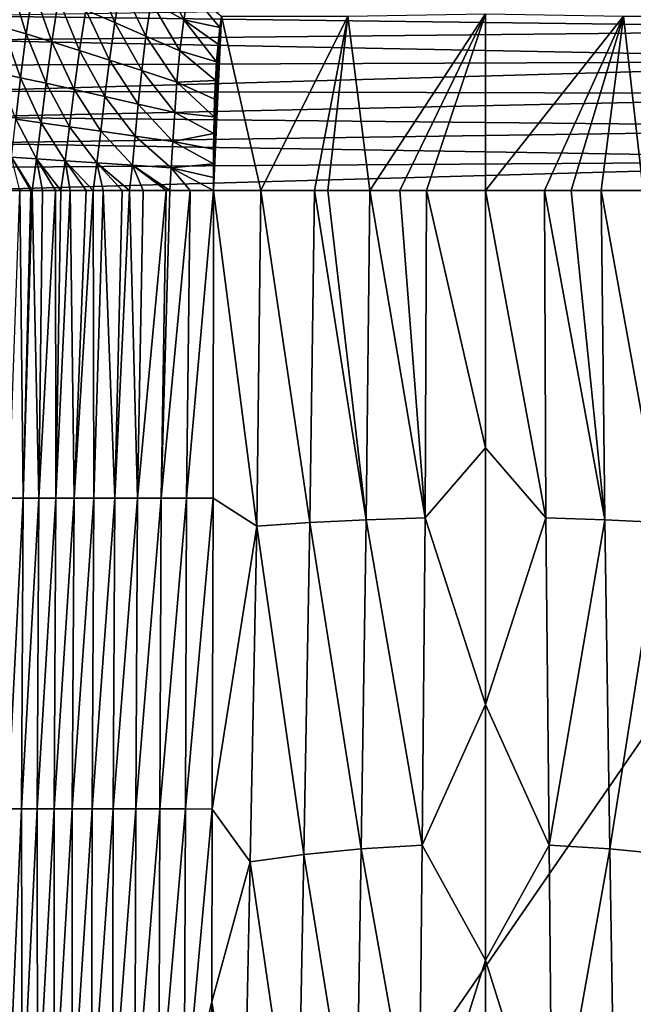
# Model space of a CAD drawing. Header units: metres. Extents: x -82 to 67, y -109 to 109.
# Tile 203 of 216: x -25 to -8, y 61 to 88. Entities that reach past the tile are written whole.
import ezdxf

# ---------------------------------------------------------------- set-up
doc = ezdxf.new("R2010")
doc.units = ezdxf.units.M
doc.layers.add('solid_21_382_010_XXX', color=7, linetype='CONTINUOUS')

msp = doc.modelspace()

# ---------------------------------------------------------------- linework, layer by layer
at = {"layer": 'solid_21_382_010_XXX'}
for points in [[(-20.388887, 88.473793, -58.248322), (-21.286505, 88.975555, -58.029125), (-21.10989, 89.902832, -57.995995)], [(-20.250782, 89.304787, -58.212601), (-20.388887, 88.473793, -58.248322), (-21.10989, 89.902832, -57.995995)], [(-22.287258, 88.40332, -57.779629), (-23.081331, 88.744789, -57.414864), (-22.880589, 89.856827, -57.38895)], [(-22.11268, 89.437103, -57.749744), (-22.287258, 88.40332, -57.779629), (-22.880589, 89.856827, -57.38895)], [(-24.721394, 88.089081, -56.338879), (-25.356251, 88.276497, -55.568794), (-25.166782, 89.569077, -55.567501)], [(-24.530952, 89.32737, -56.332779), (-24.721394, 88.089081, -56.338879), (-25.166782, 89.569077, -55.567501)], [(-21.429029, 88.028381, -58.063198), (-22.287258, 88.40332, -57.779629), (-22.11268, 89.437103, -57.749744)], [(-21.286505, 88.975555, -58.029125), (-21.429029, 88.028381, -58.063198), (-22.11268, 89.437103, -57.749744)], [(-24.014889, 87.875931, -56.954193), (-24.721394, 88.089081, -56.338879), (-24.530952, 89.32737, -56.332779)], [(-23.830143, 89.052765, -56.941444), (-24.014889, 87.875931, -56.954193), (-24.530952, 89.32737, -56.332779)], [(-19.397194, 88.262512, -58.402008), (-20.388887, 88.473793, -58.248322), (-20.250782, 89.304787, -58.212601)], [(-19.353346, 88.581772, -58.385723), (-19.397194, 88.262512, -58.402008), (-20.250782, 89.304787, -58.212601)], [(2.555335, 88.218201, -22.642931), (2.528824, 89.037727, -22.642931), (-26.731226, 88.589706, -22.642931)], [(-23.251553, 87.636787, -57.435257), (-24.014889, 87.875931, -56.954193), (-23.830143, 89.052765, -56.941444)], [(-23.081331, 88.744789, -57.414864), (-23.251553, 87.636787, -57.435257), (-23.830143, 89.052765, -56.941444)], [(-20.494745, 87.621506, -58.28624), (-21.429029, 88.028381, -58.063198), (-21.286505, 88.975555, -58.029125)], [(-20.388887, 88.473793, -58.248322), (-20.494745, 87.621506, -58.28624), (-21.286505, 88.975555, -58.029125)], [(2.555335, 88.218201, -22.642931), (-26.731226, 88.589706, -22.642931), (-26.749882, 87.920036, -22.642931)], [(-22.433821, 87.371735, -57.80764), (-23.251553, 87.636787, -57.435257), (-23.081331, 88.744789, -57.414864)], [(-22.287258, 88.40332, -57.779629), (-22.433821, 87.371735, -57.80764), (-23.081331, 88.744789, -57.414864)], [(-19.353346, 88.581772, -58.385723), (-19.574087, 83.786667, -58.647934), (-19.397194, 88.262512, -58.402008)], [(-18.27433, 83.786713, -58.767914), (-19.574087, 83.786667, -58.647934), (-19.353346, 88.581772, -58.385723)], [(-15.88196, 88.576164, -58.594646), (-18.27433, 83.786713, -58.767914), (-19.353346, 88.581772, -58.385723)], [(-15.88196, 88.576164, -58.594646), (-16.790615, 83.786713, -58.844551), (-18.27433, 83.786713, -58.767914)], [(-15.88196, 88.576164, -58.594646), (-16.430473, 83.786713, -58.856373), (-16.790615, 83.786713, -58.844551)], [(-15.88196, 88.576164, -58.594646), (-15.272781, 83.786713, -58.881805), (-16.430473, 83.786713, -58.856373)], [(-15.88196, 88.576164, -58.594646), (-12.092766, 88.643105, -58.618755), (-15.272781, 83.786713, -58.881805)], [(-12.092766, 88.643105, -58.618755), (-14.447706, 83.786713, -58.891094), (-15.272781, 83.786713, -58.881805)], [(-12.092766, 88.643105, -58.618755), (-13.717432, 83.786713, -58.895157), (-14.447706, 83.786713, -58.891094)], [(-12.092766, 88.643105, -58.618755), (-12.092766, 83.786713, -58.896919), (-13.717432, 83.786713, -58.895157)], [(-8.303381, 88.576164, -58.594643), (-12.092766, 83.786713, -58.896919), (-12.092766, 88.643105, -58.618755)], [(-10.468103, 83.78672, -58.895237), (-12.092766, 83.786713, -58.896919), (-8.303381, 88.576164, -58.594643)], [(-9.73784, 83.78672, -58.891224), (-10.468103, 83.78672, -58.895237), (-8.303381, 88.576164, -58.594643)], [(-8.912761, 83.78672, -58.881962), (-9.73784, 83.78672, -58.891224), (-8.303381, 88.576164, -58.594643)], [(-7.755064, 83.78672, -58.856457), (-8.912761, 83.78672, -58.881962), (-8.303381, 88.576164, -58.594643)], [(-7.755064, 83.78672, -58.856457), (-8.303381, 88.576164, -58.594643), (-4.831661, 88.582916, -58.385586)], [(-24.878283, 86.885567, -56.331764), (-25.505451, 87.020462, -55.55542), (-25.356251, 88.276497, -55.568794)], [(-24.721394, 88.089081, -56.338879), (-24.878283, 86.885567, -56.331764), (-25.356251, 88.276497, -55.568794)], [(-21.545013, 87.081032, -58.097916), (-22.433821, 87.371735, -57.80764), (-22.287258, 88.40332, -57.779629)], [(-21.429029, 88.028381, -58.063198), (-21.545013, 87.081032, -58.097916), (-22.287258, 88.40332, -57.779629)], [(-19.488104, 87.324402, -58.451187), (-20.494745, 87.621506, -58.28624), (-20.388887, 88.473793, -58.248322)], [(-19.446997, 87.812439, -58.425377), (-19.488104, 87.324402, -58.451187), (-20.388887, 88.473793, -58.248322)], [(-19.397194, 88.262512, -58.402008), (-19.446997, 87.812439, -58.425377), (-20.388887, 88.473793, -58.248322)], [(-19.397194, 88.262512, -58.402008), (-19.574087, 83.786667, -58.647934), (-19.446997, 87.812439, -58.425377)], [(2.57485, 87.348587, -22.642931), (2.555335, 88.218201, -22.642931), (-26.749882, 87.920036, -22.642931)], [(-24.172342, 86.731773, -56.956722), (-24.878283, 86.885567, -56.331764), (-24.721394, 88.089081, -56.338879)], [(-24.014889, 87.875931, -56.954193), (-24.172342, 86.731773, -56.956722), (-24.721394, 88.089081, -56.338879)], [(-20.575558, 86.766029, -58.325726), (-21.545013, 87.081032, -58.097916), (-21.429029, 88.028381, -58.063198)], [(-20.494745, 87.621506, -58.28624), (-20.575558, 86.766029, -58.325726), (-21.429029, 88.028381, -58.063198)], [(2.57485, 87.348587, -22.642931), (-26.749882, 87.920036, -22.642931), (-26.763941, 87.229797, -22.642931)], [(-23.398903, 86.558945, -57.44931), (-24.172342, 86.731773, -56.956722), (-24.014889, 87.875931, -56.954193)], [(-23.251553, 87.636787, -57.435257), (-23.398903, 86.558945, -57.44931), (-24.014889, 87.875931, -56.954193)], [(-19.446997, 87.812439, -58.425377), (-19.574087, 83.786667, -58.647934), (-19.488104, 87.324402, -58.451187)], [(-22.559692, 86.367294, -57.833023), (-23.398903, 86.558945, -57.44931), (-23.251553, 87.636787, -57.435257)], [(-22.433821, 87.371735, -57.80764), (-22.559692, 86.367294, -57.833023), (-23.251553, 87.636787, -57.435257)], [(-19.519983, 86.808876, -58.478916), (-20.575558, 86.766029, -58.325726), (-20.494745, 87.621506, -58.28624)], [(-19.488104, 87.324402, -58.451187), (-19.519983, 86.808876, -58.478916), (-20.494745, 87.621506, -58.28624)], [(2.57485, 87.348587, -22.642931), (-26.763941, 87.229797, -22.642931), (-26.773647, 86.518997, -22.642931)], [(2.587445, 86.435043, -22.642931), (2.57485, 87.348587, -22.642931), (-26.773647, 86.518997, -22.642931)], [(-21.641447, 86.157196, -58.132381), (-22.559692, 86.367294, -57.833023), (-22.433821, 87.371735, -57.80764)], [(-21.545013, 87.081032, -58.097916), (-21.641447, 86.157196, -58.132381), (-22.433821, 87.371735, -57.80764)], [(-19.488104, 87.324402, -58.451187), (-19.574087, 83.786667, -58.647934), (-19.519983, 86.808876, -58.478916)], [(-24.878283, 86.885567, -56.331764), (-25.009995, 85.745926, -56.31065), (-25.505451, 87.020462, -55.55542)], [(-20.637953, 85.929756, -58.365562), (-21.641447, 86.157196, -58.132381), (-21.545013, 87.081032, -58.097916)], [(-20.575558, 86.766029, -58.325726), (-20.637953, 85.929756, -58.365562), (-21.545013, 87.081032, -58.097916)], [(-24.310371, 85.648201, -56.948139), (-25.009995, 85.745926, -56.31065), (-24.878283, 86.885567, -56.331764)], [(-24.172342, 86.731773, -56.956722), (-24.310371, 85.648201, -56.948139), (-24.878283, 86.885567, -56.331764)], [(-23.530846, 85.53801, -57.456142), (-24.310371, 85.648201, -56.948139), (-24.172342, 86.731773, -56.956722)], [(-23.398903, 86.558945, -57.44931), (-23.530846, 85.53801, -57.456142), (-24.172342, 86.731773, -56.956722)], [(-19.556467, 85.807495, -58.533916), (-20.637953, 85.929756, -58.365562), (-20.575558, 86.766029, -58.325726)], [(-19.519983, 86.808876, -58.478916), (-19.542311, 86.294968, -58.506966), (-20.575558, 86.766029, -58.325726)], [(-19.542311, 86.294968, -58.506966), (-19.556467, 85.807495, -58.533916), (-20.575558, 86.766029, -58.325726)], [(-19.519983, 86.808876, -58.478916), (-19.574087, 83.786667, -58.647934), (-19.542311, 86.294968, -58.506966)], [(2.587445, 86.435043, -22.642931), (-26.773647, 86.518997, -22.642931), (-26.779894, 85.804001, -22.642931)], [(2.594397, 85.507256, -22.642931), (2.587445, 86.435043, -22.642931), (-26.779894, 85.804001, -22.642931)], [(-22.672005, 85.415588, -57.854897), (-23.530846, 85.53801, -57.456142), (-23.398903, 86.558945, -57.44931)], [(-22.559692, 86.367294, -57.833023), (-22.672005, 85.415588, -57.854897), (-23.398903, 86.558945, -57.44931)], [(-21.725136, 85.281288, -58.165554), (-22.672005, 85.415588, -57.854897), (-22.559692, 86.367294, -57.833023)], [(-21.641447, 86.157196, -58.132381), (-21.725136, 85.281288, -58.165554), (-22.559692, 86.367294, -57.833023)], [(-20.688375, 85.135872, -58.404408), (-21.725136, 85.281288, -58.165554), (-21.641447, 86.157196, -58.132381)], [(-20.637953, 85.929756, -58.365562), (-20.688375, 85.135872, -58.404408), (-21.641447, 86.157196, -58.132381)], [(-19.542311, 86.294968, -58.506966), (-19.574087, 83.786667, -58.647934), (-19.556467, 85.807495, -58.533916)], [(-19.564903, 85.351555, -58.559391), (-20.688375, 85.135872, -58.404408), (-20.637953, 85.929756, -58.365562)], [(-19.556467, 85.807495, -58.533916), (-19.564903, 85.351555, -58.559391), (-20.637953, 85.929756, -58.365562)], [(2.594397, 85.507256, -22.642931), (-26.779894, 85.804001, -22.642931), (-26.782997, 85.090424, -22.642931)], [(-24.435593, 84.655701, -56.927532), (-25.124306, 84.70179, -56.275227), (-25.009995, 85.745926, -56.31065)], [(-24.310371, 85.648201, -56.948139), (-24.435593, 84.655701, -56.927532), (-25.009995, 85.745926, -56.31065)], [(-23.653242, 84.603447, -57.454315), (-24.435593, 84.655701, -56.927532), (-24.310371, 85.648201, -56.948139)], [(-23.530846, 85.53801, -57.456142), (-23.653242, 84.603447, -57.454315), (-24.310371, 85.648201, -56.948139)], [(-19.556467, 85.807495, -58.533916), (-19.574087, 83.786667, -58.647934), (-19.564903, 85.351555, -58.559391)], [(2.597684, 84.613556, -22.642931), (2.594397, 85.507256, -22.642931), (-26.782997, 85.090424, -22.642931)], [(-22.776258, 84.545166, -57.871456), (-23.653242, 84.603447, -57.454315), (-23.530846, 85.53801, -57.456142)], [(-22.672005, 85.415588, -57.854897), (-22.776258, 84.545166, -57.871456), (-23.530846, 85.53801, -57.456142)], [(-21.801317, 84.481056, -58.195343), (-22.776258, 84.545166, -57.871456), (-22.672005, 85.415588, -57.854897)], [(-21.725136, 85.281288, -58.165554), (-21.801317, 84.481056, -58.195343), (-22.672005, 85.415588, -57.854897)], [(-20.731718, 84.411522, -58.440071), (-21.801317, 84.481056, -58.195343), (-21.725136, 85.281288, -58.165554)], [(-20.688375, 85.135872, -58.404408), (-20.731718, 84.411522, -58.440071), (-21.725136, 85.281288, -58.165554)], [(-19.564903, 85.351555, -58.559391), (-19.56967, 84.923531, -58.583504), (-20.688375, 85.135872, -58.404408)], [(-19.564903, 85.351555, -58.559391), (-19.574087, 83.786667, -58.647934), (-19.56967, 84.923531, -58.583504)], [(2.597684, 84.613556, -22.642931), (-26.782997, 85.090424, -22.642931), (-26.784513, 84.4189, -22.642931)], [(-19.572172, 84.519592, -58.606365), (-20.731718, 84.411522, -58.440071), (-20.688375, 85.135872, -58.404408)], [(-19.56967, 84.923531, -58.583504), (-19.572172, 84.519592, -58.606365), (-20.688375, 85.135872, -58.404408)], [(-19.56967, 84.923531, -58.583504), (-19.574087, 83.786667, -58.647934), (-19.573345, 84.138672, -58.627968)], [(-19.573345, 84.138672, -58.627968), (-19.572172, 84.519592, -58.606365), (-19.56967, 84.923531, -58.583504)], [(2.597684, 84.613556, -22.642931), (-26.784513, 84.4189, -22.642931), (-26.784332, 83.786591, -22.642931)], [(2.598643, 83.786583, -22.642931), (2.597684, 84.613556, -22.642931), (-26.784332, 83.786591, -22.642931)], [(-25.124306, 84.70179, -56.275227), (-24.553936, 83.786667, -56.893772), (-24.595821, 83.786667, -56.858532)], [(-24.435593, 84.655701, -56.927532), (-24.553936, 83.786667, -56.893772), (-25.124306, 84.70179, -56.275227)], [(-25.124306, 84.70179, -56.275227), (-24.595821, 83.786667, -56.858532), (-24.899612, 83.786667, -56.580135)], [(-24.435593, 84.655701, -56.927532), (-24.269066, 83.786667, -57.115871), (-24.553936, 83.786667, -56.893772)], [(-24.435593, 84.655701, -56.927532), (-23.77272, 83.786667, -57.440868), (-23.910767, 83.786667, -57.35743)], [(-23.653242, 84.603447, -57.454315), (-23.77272, 83.786667, -57.440868), (-24.435593, 84.655701, -56.927532)], [(-24.435593, 84.655701, -56.927532), (-23.910767, 83.786667, -57.35743), (-24.269066, 83.786667, -57.115871)], [(-23.653242, 84.603447, -57.454315), (-23.511251, 83.786674, -57.58614), (-23.77272, 83.786667, -57.440868)], [(-23.653242, 84.603447, -57.454315), (-22.87784, 83.786674, -57.879799), (-23.073378, 83.786674, -57.796959)], [(-22.776258, 84.545166, -57.871456), (-22.87784, 83.786674, -57.879799), (-23.653242, 84.603447, -57.454315)], [(-23.653242, 84.603447, -57.454315), (-23.073378, 83.786674, -57.796959), (-23.511251, 83.786674, -57.58614)], [(-22.776258, 84.545166, -57.871456), (-22.601109, 83.786674, -57.986687), (-22.87784, 83.786674, -57.879799)], [(-22.776258, 84.545166, -57.871456), (-21.878164, 83.786682, -58.217766), (-22.084076, 83.786682, -58.158268)], [(-21.801317, 84.481056, -58.195343), (-21.878164, 83.786682, -58.217766), (-22.776258, 84.545166, -57.871456)], [(-22.776258, 84.545166, -57.871456), (-22.084076, 83.786682, -58.158268), (-22.601109, 83.786674, -57.986687)], [(-21.801317, 84.481056, -58.195343), (-21.509127, 83.78669, -58.313545), (-21.878164, 83.786682, -58.217766)], [(-21.801317, 84.481056, -58.195343), (-20.770021, 83.786682, -58.470058), (-20.874838, 83.786682, -58.450371)], [(-20.731718, 84.411522, -58.440071), (-20.770021, 83.786682, -58.470058), (-21.801317, 84.481056, -58.195343)], [(-21.801317, 84.481056, -58.195343), (-20.874838, 83.786682, -58.450371), (-21.509127, 83.78669, -58.313545)], [(-19.572172, 84.519592, -58.606365), (-19.573345, 84.138672, -58.627968), (-20.731718, 84.411522, -58.440071)], [(-20.731718, 84.411522, -58.440071), (-20.215706, 83.786682, -58.562424), (-20.770021, 83.786682, -58.470058)], [(-20.731718, 84.411522, -58.440071), (-19.574087, 83.786667, -58.647934), (-20.215706, 83.786682, -58.562424)], [(-19.573345, 84.138672, -58.627968), (-19.574087, 83.786667, -58.647934), (-20.731718, 84.411522, -58.440071)], [(2.598643, 83.786583, -22.642931), (-26.784332, 83.786591, -22.642931), (-26.783684, 41.12529, -22.642931)], [(2.598495, 41.125286, -22.642931), (2.598643, 83.786583, -22.642931), (-26.783684, 41.12529, -22.642931)], [(-24.899612, 83.786667, -56.580135), (-24.805508, 75.322655, -57.269547), (-25.19875, 75.322655, -56.873886)], [(-24.899612, 83.786667, -56.580135), (-24.595821, 83.786667, -56.858532), (-24.805508, 75.322655, -57.269547)], [(-24.553936, 83.786667, -56.893772), (-24.375727, 75.322655, -57.618721), (-24.805508, 75.322655, -57.269547)], [(-24.595821, 83.786667, -56.858532), (-24.553936, 83.786667, -56.893772), (-24.805508, 75.322655, -57.269547)], [(-24.553936, 83.786667, -56.893772), (-24.269066, 83.786667, -57.115871), (-24.375727, 75.322655, -57.618721)], [(-23.910767, 83.786667, -57.35743), (-23.908535, 75.322655, -57.924526), (-24.375727, 75.322655, -57.618721)], [(-24.269066, 83.786667, -57.115871), (-23.910767, 83.786667, -57.35743), (-24.375727, 75.322655, -57.618721)], [(-23.910767, 83.786667, -57.35743), (-23.77272, 83.786667, -57.440868), (-23.908535, 75.322655, -57.924526)], [(-23.511251, 83.786674, -57.58614), (-23.403727, 75.322655, -58.190041), (-23.908535, 75.322655, -57.924526)], [(-23.77272, 83.786667, -57.440868), (-23.511251, 83.786674, -57.58614), (-23.908535, 75.322655, -57.924526)], [(-23.511251, 83.786674, -57.58614), (-23.073378, 83.786674, -57.796959), (-23.403727, 75.322655, -58.190041)], [(-22.87784, 83.786674, -57.879799), (-22.861155, 75.322655, -58.418358), (-23.403727, 75.322655, -58.190041)], [(-23.073378, 83.786674, -57.796959), (-22.87784, 83.786674, -57.879799), (-23.403727, 75.322655, -58.190041)], [(-22.87784, 83.786674, -57.879799), (-22.601109, 83.786674, -57.986687), (-22.861155, 75.322655, -58.418358)], [(-22.601109, 83.786674, -57.986687), (-22.280674, 75.322655, -58.612556), (-22.861155, 75.322655, -58.418358)], [(-22.601109, 83.786674, -57.986687), (-22.084076, 83.786682, -58.158268), (-22.280674, 75.322655, -58.612556)], [(-21.878164, 83.786682, -58.217766), (-21.662142, 75.322655, -58.775723), (-22.280674, 75.322655, -58.612556)], [(-22.084076, 83.786682, -58.158268), (-21.878164, 83.786682, -58.217766), (-22.280674, 75.322655, -58.612556)], [(-21.878164, 83.786682, -58.217766), (-21.509127, 83.78669, -58.313545), (-21.662142, 75.322655, -58.775723)], [(-21.509127, 83.78669, -58.313545), (-20.874838, 83.786682, -58.450371), (-21.662142, 75.322655, -58.775723)], [(-20.874838, 83.786682, -58.450371), (-21.005493, 75.322655, -58.910927), (-21.662142, 75.322655, -58.775723)], [(-20.215706, 83.786682, -58.562424), (-20.311657, 75.322655, -59.02103), (-21.005493, 75.322655, -58.910927)], [(-20.770021, 83.786682, -58.470058), (-20.215706, 83.786682, -58.562424), (-21.005493, 75.322655, -58.910927)], [(-20.874838, 83.786682, -58.450371), (-20.770021, 83.786682, -58.470058), (-21.005493, 75.322655, -58.910927)], [(-20.215706, 83.786682, -58.562424), (-19.574087, 83.786667, -58.647934), (-20.311657, 75.322655, -59.02103)], [(-19.574087, 83.786667, -58.647934), (-19.581964, 75.324844, -59.108696), (-20.311657, 75.322655, -59.02103)], [(-18.382854, 74.555206, -59.245564), (-19.581964, 75.324844, -59.108696), (-19.574087, 83.786667, -58.647934)], [(-18.382854, 74.555206, -59.245564), (-19.574087, 83.786667, -58.647934), (-18.27433, 83.786713, -58.767914)], [(-16.920252, 74.655327, -59.307312), (-18.382854, 74.555206, -59.245564), (-18.27433, 83.786713, -58.767914)], [(-16.920252, 74.655327, -59.307312), (-18.27433, 83.786713, -58.767914), (-16.790615, 83.786713, -58.844551)], [(-15.370462, 74.734268, -59.336693), (-16.920252, 74.655327, -59.307312), (-16.790615, 83.786713, -58.844551)], [(-15.370462, 74.734268, -59.336693), (-16.790615, 83.786713, -58.844551), (-16.430473, 83.786713, -58.856373)], [(-15.370462, 74.734268, -59.336693), (-16.430473, 83.786713, -58.856373), (-15.272781, 83.786713, -58.881805)], [(-13.75374, 74.787277, -59.345646), (-15.370462, 74.734268, -59.336693), (-15.272781, 83.786713, -58.881805)], [(-13.75374, 74.787277, -59.345646), (-15.272781, 83.786713, -58.881805), (-14.447706, 83.786713, -58.891094)], [(-13.75374, 74.787277, -59.345646), (-14.447706, 83.786713, -58.891094), (-13.717432, 83.786713, -58.895157)], [(-12.092775, 76.708572, -59.254894), (-13.75374, 74.787277, -59.345646), (-13.717432, 83.786713, -58.895157)], [(-12.092775, 76.708572, -59.254894), (-13.717432, 83.786713, -58.895157), (-12.092766, 83.786713, -58.896919)], [(-10.431789, 74.786865, -59.345665), (-12.092775, 76.708572, -59.254894), (-12.092766, 83.786713, -58.896919)], [(-10.431789, 74.786865, -59.345665), (-12.092766, 83.786713, -58.896919), (-10.468103, 83.78672, -58.895237)], [(-8.815067, 74.734032, -59.336704), (-10.468103, 83.78672, -58.895237), (-9.73784, 83.78672, -58.891224)], [(-8.815067, 74.734032, -59.336704), (-10.431789, 74.786865, -59.345665), (-10.468103, 83.78672, -58.895237)], [(-8.815067, 74.734032, -59.336704), (-9.73784, 83.78672, -58.891224), (-8.912761, 83.78672, -58.881962)], [(-7.265285, 74.655495, -59.307304), (-8.912761, 83.78672, -58.881962), (-7.755064, 83.78672, -58.856457)], [(-7.265285, 74.655495, -59.307304), (-8.815067, 74.734032, -59.336704), (-8.912761, 83.78672, -58.881962)], [(-12.092775, 76.708572, -59.254894), (-12.092772, 69.654816, -59.581882), (-13.75374, 74.787277, -59.345646)], [(-10.431789, 74.786865, -59.345665), (-12.092772, 69.654816, -59.581882), (-12.092775, 76.708572, -59.254894)], [(-24.805508, 75.322655, -57.269547), (-24.84594, 66.781853, -57.806259), (-25.234913, 66.781853, -57.423988)], [(-25.19875, 75.322655, -56.873886), (-24.805508, 75.322655, -57.269547), (-25.234913, 66.781853, -57.423988)], [(-24.375727, 75.322655, -57.618721), (-24.419962, 66.781853, -58.141403), (-24.84594, 66.781853, -57.806259)], [(-24.805508, 75.322655, -57.269547), (-24.375727, 75.322655, -57.618721), (-24.84594, 66.781853, -57.806259)], [(-23.908535, 75.322655, -57.924526), (-23.955921, 66.781853, -58.432869), (-24.419962, 66.781853, -58.141403)], [(-24.375727, 75.322655, -57.618721), (-23.908535, 75.322655, -57.924526), (-24.419962, 66.781853, -58.141403)], [(-23.403727, 75.322655, -58.190041), (-23.45327, 66.781853, -58.684006), (-23.955921, 66.781853, -58.432869)], [(-23.908535, 75.322655, -57.924526), (-23.403727, 75.322655, -58.190041), (-23.955921, 66.781853, -58.432869)], [(-22.861155, 75.322655, -58.418358), (-22.911499, 66.781853, -58.898148), (-23.45327, 66.781853, -58.684006)], [(-23.403727, 75.322655, -58.190041), (-22.861155, 75.322655, -58.418358), (-23.45327, 66.781853, -58.684006)], [(-22.280674, 75.322655, -58.612556), (-22.330099, 66.781853, -59.078632), (-22.911499, 66.781853, -58.898148)], [(-22.861155, 75.322655, -58.418358), (-22.280674, 75.322655, -58.612556), (-22.911499, 66.781853, -58.898148)], [(-21.662142, 75.322655, -58.775723), (-21.708561, 66.781853, -59.228798), (-22.330099, 66.781853, -59.078632)], [(-22.280674, 75.322655, -58.612556), (-21.662142, 75.322655, -58.775723), (-22.330099, 66.781853, -59.078632)], [(-21.005493, 75.322655, -58.910927), (-21.046503, 66.781853, -59.351933), (-21.708561, 66.781853, -59.228798)], [(-21.662142, 75.322655, -58.775723), (-21.005493, 75.322655, -58.910927), (-21.708561, 66.781853, -59.228798)], [(-20.311657, 75.322655, -59.02103), (-20.344471, 66.781853, -59.451008), (-21.046503, 66.781853, -59.351933)], [(-21.005493, 75.322655, -58.910927), (-20.311657, 75.322655, -59.02103), (-21.046503, 66.781853, -59.351933)], [(-19.581964, 75.324844, -59.108696), (-19.60321, 66.77623, -59.529129), (-20.344471, 66.781853, -59.451008)], [(-20.311657, 75.322655, -59.02103), (-19.581964, 75.324844, -59.108696), (-20.344471, 66.781853, -59.451008)], [(-18.382854, 74.555206, -59.245564), (-19.60321, 66.77623, -59.529129), (-19.581964, 75.324844, -59.108696)], [(-15.370462, 74.734268, -59.336693), (-15.509753, 65.681824, -59.742104), (-16.920252, 74.655327, -59.307312)], [(-13.838544, 65.787842, -59.747498), (-15.509753, 65.681824, -59.742104), (-15.370462, 74.734268, -59.336693)], [(-13.75374, 74.787277, -59.345646), (-13.838544, 65.787842, -59.747498), (-15.370462, 74.734268, -59.336693)], [(-12.092772, 69.654816, -59.581882), (-13.838544, 65.787842, -59.747498), (-13.75374, 74.787277, -59.345646)], [(-10.431789, 74.786865, -59.345665), (-10.346982, 65.787018, -59.747532), (-12.092772, 69.654816, -59.581882)], [(-8.815067, 74.734032, -59.336704), (-10.346982, 65.787018, -59.747532), (-10.431789, 74.786865, -59.345665)], [(-8.815067, 74.734032, -59.336704), (-8.675774, 65.681351, -59.742123), (-10.346982, 65.787018, -59.747532)], [(-7.265285, 74.655495, -59.307304), (-8.675774, 65.681351, -59.742123), (-8.815067, 74.734032, -59.336704)], [(-18.382854, 74.555206, -59.245564), (-18.565126, 65.323692, -59.669209), (-19.60321, 66.77623, -59.529129)], [(-17.090071, 65.523941, -59.719673), (-18.565126, 65.323692, -59.669209), (-18.382854, 74.555206, -59.245564)], [(-16.920252, 74.655327, -59.307312), (-17.090071, 65.523941, -59.719673), (-18.382854, 74.555206, -59.245564)], [(-15.509753, 65.681824, -59.742104), (-17.090071, 65.523941, -59.719673), (-16.920252, 74.655327, -59.307312)], [(-7.265285, 74.655495, -59.307304), (-7.095469, 65.524261, -59.719662), (-8.675774, 65.681351, -59.742123)], [(-12.092772, 69.654816, -59.581882), (-12.09277, 62.625584, -59.877987), (-13.838544, 65.787842, -59.747498)], [(-10.346982, 65.787018, -59.747532), (-12.09277, 62.625584, -59.877987), (-12.092772, 69.654816, -59.581882)], [(-25.234913, 66.781853, -57.423988), (-24.84594, 66.781853, -57.806259), (-25.215668, 58.241055, -57.995285)], [(-24.84594, 66.781853, -57.806259), (-24.83243, 58.241055, -58.349899), (-25.215668, 58.241055, -57.995285)], [(-24.84594, 66.781853, -57.806259), (-24.419962, 66.781853, -58.141403), (-24.83243, 58.241055, -58.349899)], [(-24.419962, 66.781853, -58.141403), (-24.41272, 58.241055, -58.658867), (-24.83243, 58.241055, -58.349899)], [(-24.419962, 66.781853, -58.141403), (-23.955921, 66.781853, -58.432869), (-24.41272, 58.241055, -58.658867)], [(-23.955921, 66.781853, -58.432869), (-23.955374, 58.241055, -58.925774), (-24.41272, 58.241055, -58.658867)], [(-23.955921, 66.781853, -58.432869), (-23.45327, 66.781853, -58.684006), (-23.955374, 58.241055, -58.925774)], [(-23.45327, 66.781853, -58.684006), (-23.459505, 58.241055, -59.154064), (-23.955374, 58.241055, -58.925774)], [(-22.911499, 66.781853, -58.898148), (-22.92424, 58.241055, -59.347172), (-23.459505, 58.241055, -59.154064)], [(-23.45327, 66.781853, -58.684006), (-22.911499, 66.781853, -58.898148), (-23.459505, 58.241055, -59.154064)], [(-22.330099, 66.781853, -59.078632), (-22.348701, 58.241055, -59.508545), (-22.92424, 58.241055, -59.347172)], [(-22.911499, 66.781853, -58.898148), (-22.330099, 66.781853, -59.078632), (-22.92424, 58.241055, -59.347172)], [(-21.708561, 66.781853, -59.228798), (-21.732016, 58.241055, -59.641621), (-22.348701, 58.241055, -59.508545)], [(-22.330099, 66.781853, -59.078632), (-21.708561, 66.781853, -59.228798), (-22.348701, 58.241055, -59.508545)], [(-21.046503, 66.781853, -59.351933), (-21.07349, 58.241055, -59.749718), (-21.732016, 58.241055, -59.641621)], [(-21.708561, 66.781853, -59.228798), (-21.046503, 66.781853, -59.351933), (-21.732016, 58.241055, -59.641621)], [(-20.344471, 66.781853, -59.451008), (-20.373154, 58.241055, -59.835724), (-21.07349, 58.241055, -59.749718)], [(-21.046503, 66.781853, -59.351933), (-20.344471, 66.781853, -59.451008), (-21.07349, 58.241055, -59.749718)], [(-20.344471, 66.781853, -59.451008), (-19.60321, 66.77623, -59.529129), (-20.373154, 58.241055, -59.835724)], [(-19.60321, 66.77623, -59.529129), (-19.620085, 61.477493, -59.766422), (-20.373154, 58.241055, -59.835724)], [(-18.565126, 65.323692, -59.669209), (-19.620085, 61.477493, -59.766422), (-19.60321, 66.77623, -59.529129)], [(-13.838544, 65.787842, -59.747498), (-13.92614, 56.788403, -60.100502), (-15.509753, 65.681824, -59.742104)], [(-12.09277, 62.625584, -59.877987), (-13.92614, 56.788403, -60.100502), (-13.838544, 65.787842, -59.747498)], [(-10.346982, 65.787018, -59.747532), (-10.259381, 56.787163, -60.100548), (-12.09277, 62.625584, -59.877987)], [(-8.675774, 65.681351, -59.742123), (-10.259381, 56.787163, -60.100548), (-10.346982, 65.787018, -59.747532)], [(-17.090071, 65.523941, -59.719673), (-17.265329, 56.392555, -60.081917), (-18.565126, 65.323692, -59.669209)], [(-15.65358, 56.629375, -60.098141), (-17.265329, 56.392555, -60.081917), (-17.090071, 65.523941, -59.719673)], [(-15.509753, 65.681824, -59.742104), (-15.65358, 56.629375, -60.098141), (-17.090071, 65.523941, -59.719673)], [(-13.92614, 56.788403, -60.100502), (-15.65358, 56.629375, -60.098141), (-15.509753, 65.681824, -59.742104)], [(-8.675774, 65.681351, -59.742123), (-8.531942, 56.628662, -60.098167), (-10.259381, 56.787163, -60.100548)], [(-7.095469, 65.524261, -59.719662), (-8.531942, 56.628662, -60.098167), (-8.675774, 65.681351, -59.742123)], [(-7.095469, 65.524261, -59.719662), (-6.920213, 56.393036, -60.081898), (-8.531942, 56.628662, -60.098167)], [(-18.565126, 65.323692, -59.669209), (-18.753109, 56.092178, -60.041851), (-19.620085, 61.477493, -59.766422)], [(-17.265329, 56.392555, -60.081917), (-18.753109, 56.092178, -60.041851), (-18.565126, 65.323692, -59.669209)], [(-12.09277, 62.625584, -59.877987), (-12.092768, 55.62019, -60.143341), (-13.92614, 56.788403, -60.100502)], [(-10.259381, 56.787163, -60.100548), (-12.092768, 55.62019, -60.143341), (-12.09277, 62.625584, -59.877987)], [(-19.620085, 61.477493, -59.766422), (-19.631079, 58.194084, -59.904366), (-20.373154, 58.241055, -59.835724)], [(-18.753109, 56.092178, -60.041851), (-19.631079, 58.194084, -59.904366), (-19.620085, 61.477493, -59.766422)]]:
    msp.add_3dface(points, dxfattribs=at)

doc.saveas('drawing.dxf')
